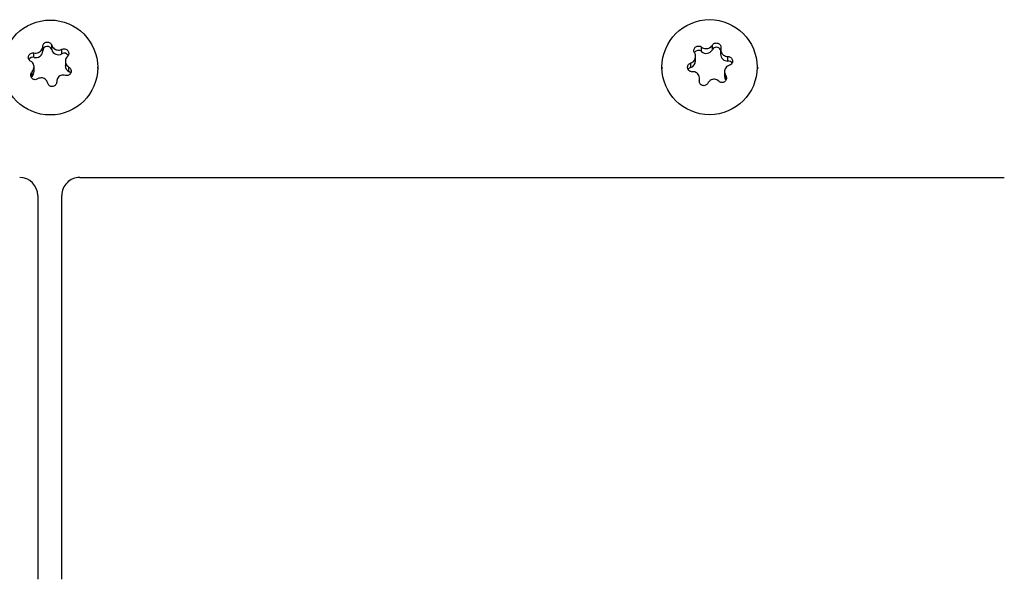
# Model space of a CAD drawing. Extents: x 5 to 297, y -3 to 205.
# Tile 21 of 35: x 99 to 116, y 138 to 148. Entities that reach past the tile are written whole.
import ezdxf

# ---------------------------------------------------------------- set-up
doc = ezdxf.new("R2010")
doc.units = 0
doc.layers.get('0').update_dxf_attribs({"linetype": 'CONTINUOUS'})

msp = doc.modelspace()

# ---------------------------------------------------------------- linework, layer by layer
at = {"color": 7, "linetype": 'CONTINUOUS'}
for p, q in [((99.515, 147.203), (99.515, 147.278)), ((99.664, 147.222), (99.664, 147.297)), ((110.668, 147.222), (110.668, 147.297)), ((99.369, 147.093), (99.369, 147.167)), ((99.834, 147.153), (99.834, 147.228)), ((110.39, 147.034), (110.39, 147.111)), ((110.487, 147.191), (110.487, 147.265)), ((110.806, 147.222), (110.806, 147.146)), ((99.892, 147.033), (99.892, 146.955)), ((110.309, 146.925), (110.309, 147)), ((110.927, 147.033), (110.927, 147.107)), ((99.336, 146.776), (99.336, 146.851)), ((99.37, 146.857), (99.37, 146.934)), ((99.95, 146.856), (99.95, 146.931)), ((100.431, 146.907), (100.431, 146.923)), ((109.831, 146.923), (109.831, 146.907)), ((110.872, 146.855), (110.872, 146.778)), ((110.89, 146.717), (110.89, 146.791)), ((111.431, 146.907), (111.431, 146.923)), ((99.336, 146.776), (99.323, 146.759)), ((110.455, 146.673), (110.455, 146.741)), ((100.131, 145.092), (100.131, 145.092)), ((100.131, 145.092), (115.531, 145.092)), ((100.131, 145.092), (115.531, 145.092)), ((115.531, 145.092), (115.531, 145.092)), ((99.431, 144.792), (99.431, 138.393)), ((99.431, 144.792), (99.431, 144.792)), ((99.831, 138.393), (99.831, 144.792)), ((99.831, 144.792), (99.831, 144.792))]:
    msp.add_line(p, q, dxfattribs=at)
at = {"color": 8, "linetype": 'CONTINUOUS'}
msp.add_line((110.453, 146.688), (110.453, 146.716), dxfattribs=at)
at = {"color": 7, "linetype": 'CONTINUOUS', "flags": 128}
msp.add_lwpolyline([(99.978, 146.828), (99.971, 146.839), (99.95, 146.856)], dxfattribs=at)
at = {"color": 7, "linetype": 'CONTINUOUS'}
for centre, radius in [((99.639, 146.924), 0.791), ((110.621, 146.93), 0.792)]:
    msp.add_circle(centre, radius, dxfattribs=at)
for centre, radius, start, end in [((99.591, 147.202), 0.076, 15.6461, 179.2448), ((99.4, 147.204), 0.115, 254.8052, 359.4665), ((99.776, 147.254), 0.116, 195.8267, 299.9072), ((99.872, 147.087), 0.0765, 30.3297, 119.8077), ((110.436, 147.134), 0.0765, 47.9127, 149.7547), ((110.565, 147.277), 0.117, 227.9323, 331.7169), ((110.735, 147.186), 0.0764, 26.6436, 151.8321), ((110.921, 147.147), 0.115, 180.4025, 272.947), ((99.35, 147.019), 0.0763, 75.085, 149.7896), ((100.005, 146.956), 0.114, 180.1411, 240.6812), ((110.275, 147.035), 0.114, 286.8864, 359.748), ((110.931, 146.957), 0.076, 29.508, 92.6786), ((99.257, 146.857), 0.113, 314.4991, 359.9367), ((110.331, 146.853), 0.0755, 107.0591, 150.6312), ((110.985, 146.778), 0.113, 180.023, 212.9243), ((99.131, 144.792), 0.3, 0.0044, 90.0044), ((99.131, 144.792), 0.3, 0.0044, 90.0044), ((100.131, 144.792), 0.3, 89.9956, 179.9956), ((100.131, 144.792), 0.3, 89.9956, 179.9956)]:
    msp.add_arc(centre, radius, start, end, dxfattribs=at)
for points, knots in [([(99.369, 147.167), (99.382, 147.166), (99.407, 147.163), (99.445, 147.174), (99.478, 147.194), (99.501, 147.222), (99.513, 147.251), (99.514, 147.27), (99.515, 147.278)], [0, 0, 0, 0, 0.182844, 0.366239, 0.541816, 0.71189, 0.883343, 1, 1, 1, 1]), ([(99.515, 147.278), (99.516, 147.286), (99.518, 147.302), (99.531, 147.324), (99.552, 147.34), (99.576, 147.349), (99.601, 147.35), (99.625, 147.343), (99.645, 147.33), (99.658, 147.313), (99.663, 147.301), (99.664, 147.297)], [0, 0, 0, 0, 0.122992, 0.246291, 0.366157, 0.480508, 0.590884, 0.700522, 0.812716, 0.929621, 1, 1, 1, 1]), ([(99.664, 147.297), (99.669, 147.286), (99.677, 147.264), (99.705, 147.237), (99.739, 147.22), (99.776, 147.213), (99.809, 147.217), (99.827, 147.225), (99.834, 147.228)], [0, 0, 0, 0, 0.182857, 0.366252, 0.541828, 0.711902, 0.883355, 1, 1, 1, 1]), ([(110.371, 147.17), (110.367, 147.177), (110.36, 147.192), (110.359, 147.218), (110.367, 147.242), (110.382, 147.262), (110.403, 147.276), (110.427, 147.283), (110.452, 147.283), (110.473, 147.276), (110.483, 147.268), (110.487, 147.265)], [0, 0, 0, 0, 0.122992, 0.246291, 0.366157, 0.480508, 0.590884, 0.700522, 0.812716, 0.929621, 1, 1, 1, 1]), ([(110.487, 147.265), (110.497, 147.258), (110.517, 147.244), (110.556, 147.237), (110.594, 147.24), (110.628, 147.254), (110.653, 147.275), (110.663, 147.29), (110.668, 147.297)], [0, 0, 0, 0, 0.182857, 0.366252, 0.541828, 0.711902, 0.883355, 1, 1, 1, 1]), ([(110.668, 147.297), (110.672, 147.303), (110.682, 147.317), (110.705, 147.33), (110.731, 147.335), (110.757, 147.331), (110.78, 147.321), (110.797, 147.304), (110.809, 147.283), (110.812, 147.263), (110.81, 147.251), (110.809, 147.246)], [0, 0, 0, 0, 0.122979, 0.246278, 0.366145, 0.480497, 0.590872, 0.70051, 0.812704, 0.929608, 1, 1, 1, 1]), ([(99.312, 147.03), (99.305, 147.035), (99.29, 147.044), (99.277, 147.066), (99.272, 147.091), (99.277, 147.116), (99.289, 147.138), (99.307, 147.155), (99.33, 147.166), (99.351, 147.17), (99.364, 147.168), (99.369, 147.167)], [0, 0, 0, 0, 0.122878, 0.246179, 0.366051, 0.480407, 0.590784, 0.700421, 0.812612, 0.929512, 1, 1, 1, 1]), ([(99.834, 147.228), (99.842, 147.231), (99.858, 147.237), (99.885, 147.236), (99.91, 147.226), (99.93, 147.21), (99.943, 147.189), (99.949, 147.165), (99.947, 147.142), (99.938, 147.123), (99.929, 147.114), (99.926, 147.11)], [0, 0, 0, 0, 0.122979, 0.246278, 0.366145, 0.480497, 0.590872, 0.70051, 0.812704, 0.929608, 1, 1, 1, 1]), ([(99.926, 147.11), (99.918, 147.101), (99.901, 147.083), (99.891, 147.047), (99.892, 147.009), (99.906, 146.974), (99.926, 146.948), (99.943, 146.936), (99.95, 146.931)], [0, 0, 0, 0, 0.182812, 0.366209, 0.541787, 0.711862, 0.883314, 1, 1, 1, 1]), ([(110.309, 147), (110.32, 147.006), (110.344, 147.017), (110.371, 147.046), (110.387, 147.081), (110.391, 147.117), (110.385, 147.147), (110.375, 147.164), (110.371, 147.17)], [0, 0, 0, 0, 0.182844, 0.366239, 0.541816, 0.71189, 0.883343, 1, 1, 1, 1]), ([(110.809, 147.246), (110.807, 147.234), (110.804, 147.21), (110.816, 147.174), (110.838, 147.143), (110.868, 147.121), (110.899, 147.109), (110.919, 147.108), (110.927, 147.107)], [0, 0, 0, 0, 0.182812, 0.366209, 0.541787, 0.711862, 0.883314, 1, 1, 1, 1]), ([(99.336, 146.851), (99.344, 146.861), (99.36, 146.882), (99.371, 146.92), (99.369, 146.958), (99.356, 146.992), (99.335, 147.017), (99.319, 147.026), (99.312, 147.03)], [0, 0, 0, 0, 0.182812, 0.366209, 0.541787, 0.711862, 0.883314, 1, 1, 1, 1]), ([(110.335, 146.854), (110.326, 146.854), (110.308, 146.854), (110.284, 146.866), (110.266, 146.884), (110.256, 146.908), (110.254, 146.932), (110.261, 146.957), (110.274, 146.978), (110.291, 146.993), (110.304, 146.998), (110.309, 147)], [0, 0, 0, 0, 0.122878, 0.246179, 0.366051, 0.480407, 0.590784, 0.700421, 0.812612, 0.929512, 1, 1, 1, 1]), ([(110.953, 146.961), (110.941, 146.957), (110.918, 146.949), (110.891, 146.921), (110.874, 146.887), (110.87, 146.85), (110.877, 146.817), (110.886, 146.799), (110.89, 146.791)], [0, 0, 0, 0, 0.182844, 0.366239, 0.541816, 0.71189, 0.883343, 1, 1, 1, 1]), ([(110.927, 147.107), (110.936, 147.106), (110.953, 147.104), (110.977, 147.091), (110.995, 147.071), (111.006, 147.047), (111.007, 147.022), (111.001, 146.999), (110.987, 146.979), (110.97, 146.967), (110.958, 146.963), (110.953, 146.961)], [0, 0, 0, 0, 0.122878, 0.246179, 0.366051, 0.480407, 0.590784, 0.700421, 0.812612, 0.929512, 1, 1, 1, 1]), ([(99.428, 146.734), (99.42, 146.729), (99.404, 146.721), (99.377, 146.721), (99.352, 146.729), (99.331, 146.745), (99.318, 146.766), (99.313, 146.79), (99.315, 146.816), (99.324, 146.837), (99.333, 146.847), (99.336, 146.851)], [0, 0, 0, 0, 0.122979, 0.246278, 0.366145, 0.480497, 0.590872, 0.70051, 0.812704, 0.929608, 1, 1, 1, 1]), ([(99.892, 146.794), (99.88, 146.797), (99.855, 146.802), (99.816, 146.794), (99.784, 146.774), (99.76, 146.744), (99.748, 146.713), (99.747, 146.692), (99.747, 146.684)], [0, 0, 0, 0, 0.182844, 0.366239, 0.541816, 0.71189, 0.883343, 1, 1, 1, 1]), ([(99.95, 146.931), (99.957, 146.926), (99.971, 146.915), (99.985, 146.89), (99.989, 146.864), (99.985, 146.838), (99.973, 146.816), (99.955, 146.8), (99.932, 146.791), (99.91, 146.79), (99.897, 146.793), (99.892, 146.794)], [0, 0, 0, 0, 0.122878, 0.246179, 0.366051, 0.480407, 0.590784, 0.700421, 0.812612, 0.929512, 1, 1, 1, 1]), ([(110.453, 146.716), (110.454, 146.729), (110.457, 146.755), (110.446, 146.793), (110.424, 146.824), (110.394, 146.846), (110.363, 146.855), (110.343, 146.854), (110.335, 146.854)], [0, 0, 0, 0, 0.182812, 0.366209, 0.541787, 0.711862, 0.883314, 1, 1, 1, 1]), ([(110.89, 146.791), (110.894, 146.783), (110.902, 146.767), (110.903, 146.739), (110.895, 146.713), (110.879, 146.692), (110.858, 146.679), (110.834, 146.673), (110.81, 146.675), (110.789, 146.684), (110.779, 146.693), (110.775, 146.696)], [0, 0, 0, 0, 0.122992, 0.246291, 0.366157, 0.480508, 0.590884, 0.700522, 0.812716, 0.929621, 1, 1, 1, 1]), ([(99.598, 146.664), (99.593, 146.677), (99.584, 146.702), (99.557, 146.73), (99.522, 146.748), (99.485, 146.753), (99.453, 146.747), (99.435, 146.737), (99.428, 146.734)], [0, 0, 0, 0, 0.182857, 0.366252, 0.541828, 0.711902, 0.883355, 1, 1, 1, 1]), ([(99.747, 146.684), (99.746, 146.675), (99.744, 146.657), (99.73, 146.633), (99.71, 146.615), (99.686, 146.606), (99.66, 146.605), (99.637, 146.613), (99.616, 146.628), (99.603, 146.646), (99.599, 146.66), (99.598, 146.664)], [0, 0, 0, 0, 0.122992, 0.246291, 0.366157, 0.480508, 0.590884, 0.700522, 0.812716, 0.929621, 1, 1, 1, 1]), ([(110.594, 146.665), (110.589, 146.657), (110.58, 146.642), (110.556, 146.626), (110.53, 146.62), (110.505, 146.623), (110.482, 146.634), (110.464, 146.652), (110.453, 146.674), (110.45, 146.697), (110.452, 146.711), (110.453, 146.716)], [0, 0, 0, 0, 0.122979, 0.246278, 0.366145, 0.480497, 0.590872, 0.70051, 0.812704, 0.929608, 1, 1, 1, 1]), ([(110.775, 146.696), (110.765, 146.704), (110.744, 146.721), (110.706, 146.731), (110.668, 146.728), (110.633, 146.712), (110.608, 146.69), (110.598, 146.672), (110.594, 146.665)], [0, 0, 0, 0, 0.182857, 0.366252, 0.541828, 0.711902, 0.883355, 1, 1, 1, 1])]:
    msp.add_open_spline(points, degree=3, knots=knots, dxfattribs=at)

doc.saveas('drawing.dxf')
